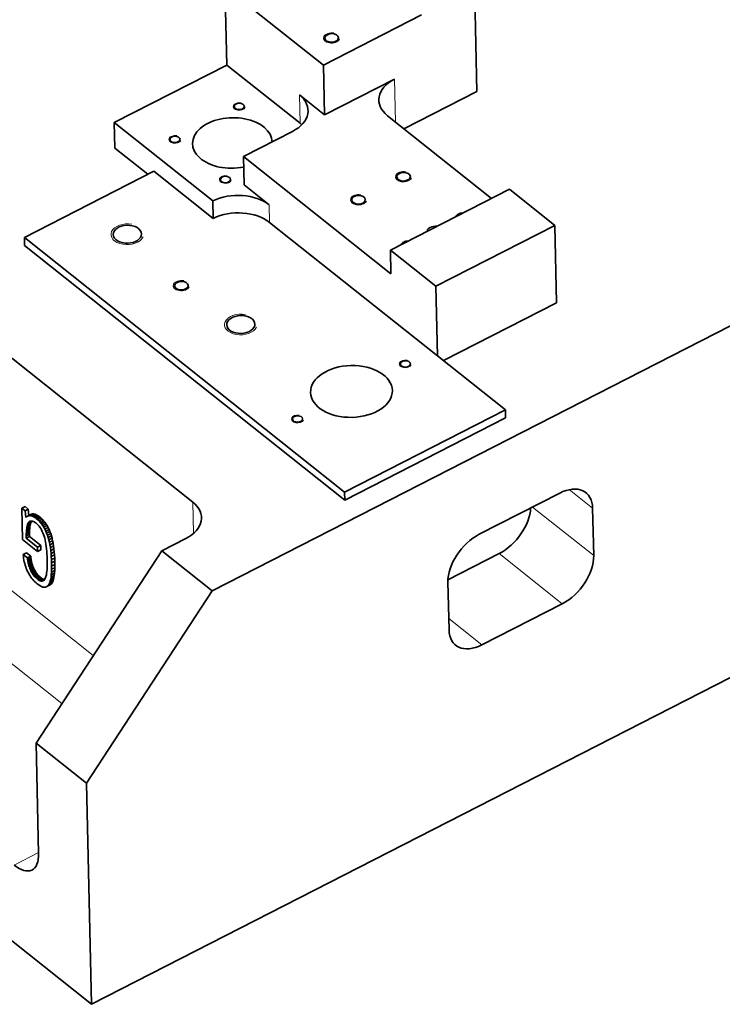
# Model space of a CAD drawing. Header units: millimetres. Extents: x -34 to 6620, y -230 to 4700.
# Tile 80 of 189: x 1078 to 1250, y 3406 to 3646. Entities that reach past the tile are written whole.
import ezdxf

# ---------------------------------------------------------------- set-up
doc = ezdxf.new("R2010")
doc.units = ezdxf.units.MM
doc.layers.add('1', color=7, linetype='Continuous', true_color=0xffffff)

msp = doc.modelspace()

# ---------------------------------------------------------------- linework, layer by layer
at = {"layer": '1', "color": 7, "linetype": 'Continuous', "lineweight": 35}
for p, q in [((1189.878, 3628.909), (1189.104, 3661.949)), ((1128.244, 3654.435), (1152.307, 3635.302)), ((1128.692, 3635.345), (1128.244, 3654.435)), ((1152.307, 3635.302), (1176.338, 3647.597)), ((973.354, 3645.317), (1120.349, 3528.438)), ((1381.267, 3637.734), (1125.09, 3506.677)), ((1128.692, 3635.345), (1101.155, 3621.257)), ((1146.584, 3621.118), (1128.692, 3635.345)), ((1152.592, 3623.13), (1152.307, 3635.302)), ((1169.704, 3631.884), (1152.592, 3623.13)), ((1146.422, 3628.035), (1152.592, 3623.13)), ((1172.012, 3619.769), (1189.878, 3628.909)), ((1193.44, 3602.73), (1168.006, 3622.953)), ((1101.301, 3615.036), (1101.155, 3621.257)), ((1101.155, 3621.257), (1125.217, 3602.125)), ((1144.724, 3619.105), (1132.726, 3612.967)), ((1101.301, 3615.036), (1109.367, 3608.622)), ((1132.726, 3612.967), (1168.819, 3584.268)), ((1132.888, 3606.049), (1132.726, 3612.967)), ((1110.819, 3609.364), (1079.151, 3593.163)), ((1125.318, 3597.836), (1110.819, 3609.364)), ((1132.888, 3606.049), (1139.056, 3601.145)), ((1197.794, 3604.957), (1168.683, 3590.065)), ((1208.9, 3596.127), (1197.794, 3604.957)), ((1125.318, 3597.836), (1125.217, 3602.125)), ((1180.188, 3564.231), (1139.157, 3596.856)), ((1179.789, 3581.234), (1208.9, 3596.127)), ((1209.343, 3577.191), (1208.9, 3596.127)), ((1079.196, 3591.231), (1079.151, 3593.163)), ((1079.151, 3593.163), (1157.508, 3530.86)), ((1079.196, 3591.231), (1157.553, 3528.928)), ((1168.819, 3584.268), (1168.683, 3590.065)), ((1168.683, 3590.065), (1179.789, 3581.234)), ((1180.188, 3564.231), (1179.789, 3581.234)), ((1181.684, 3563.041), (1209.343, 3577.191)), ((1196.846, 3550.986), (1180.188, 3564.231)), ((1157.508, 3530.86), (1196.846, 3550.986)), ((1196.891, 3549.053), (1196.846, 3550.986)), ((1376.883, 3549.456), (1095.612, 3405.561)), ((1157.553, 3528.928), (1196.891, 3549.053)), ((1157.553, 3528.928), (1157.508, 3530.86)), ((1190.452, 3520.562), (1210.121, 3530.624)), ((1079.307, 3527.335), (1078.52, 3526.932)), ((1079.328, 3526.289), (1078.52, 3526.932)), ((1078.52, 3526.932), (1078.699, 3519.275)), ((1080.115, 3526.692), (1079.307, 3527.335)), ((1080.115, 3526.692), (1079.328, 3526.289)), ((1080.254, 3525.147), (1080.115, 3526.692)), ((1218.17, 3526.921), (1218.442, 3515.325)), ((1079.479, 3524.619), (1079.328, 3526.289)), ((1079.573, 3524.721), (1079.479, 3524.619)), ((1079.672, 3524.811), (1079.573, 3524.721)), ((1079.774, 3524.889), (1079.672, 3524.811)), ((1079.88, 3524.956), (1079.774, 3524.889)), ((1080.666, 3525.358), (1079.88, 3524.956)), ((1079.989, 3525.011), (1079.88, 3524.956)), ((1080.776, 3525.414), (1079.989, 3525.011)), ((1080.103, 3525.055), (1079.989, 3525.011)), ((1080.889, 3525.457), (1080.103, 3525.055)), ((1080.22, 3525.087), (1080.103, 3525.055)), ((1081.007, 3525.489), (1080.22, 3525.087)), ((1080.341, 3525.108), (1080.22, 3525.087)), ((1081.127, 3525.51), (1080.341, 3525.108)), ((1080.465, 3525.117), (1080.341, 3525.108)), ((1081.252, 3525.519), (1080.465, 3525.117)), ((1080.594, 3525.114), (1080.465, 3525.117)), ((1081.381, 3525.517), (1080.594, 3525.114)), ((1080.726, 3525.1), (1080.594, 3525.114)), ((1080.776, 3525.414), (1080.666, 3525.358)), ((1081.512, 3525.503), (1080.726, 3525.1)), ((1080.86, 3525.074), (1080.726, 3525.1)), ((1080.889, 3525.457), (1080.776, 3525.414)), ((1081.647, 3525.477), (1080.86, 3525.074)), ((1080.998, 3525.037), (1080.86, 3525.074)), ((1081.007, 3525.489), (1080.889, 3525.457)), ((1081.784, 3525.439), (1080.998, 3525.037)), ((1081.138, 3524.987), (1080.998, 3525.037)), ((1081.127, 3525.51), (1081.007, 3525.489)), ((1081.252, 3525.519), (1081.127, 3525.51)), ((1081.924, 3525.39), (1081.138, 3524.987)), ((1081.281, 3524.926), (1081.138, 3524.987)), ((1081.381, 3525.517), (1081.252, 3525.519)), ((1082.068, 3525.329), (1081.281, 3524.926)), ((1081.427, 3524.853), (1081.281, 3524.926)), ((1081.512, 3525.503), (1081.381, 3525.517)), ((1082.213, 3525.256), (1081.427, 3524.853)), ((1081.575, 3524.768), (1081.427, 3524.853)), ((1081.647, 3525.477), (1081.512, 3525.503)), ((1082.362, 3525.171), (1081.575, 3524.768)), ((1081.727, 3524.672), (1081.575, 3524.768)), ((1081.784, 3525.439), (1081.647, 3525.477)), ((1082.513, 3525.074), (1081.727, 3524.672)), ((1081.881, 3524.563), (1081.727, 3524.672)), ((1081.924, 3525.39), (1081.784, 3525.439)), ((1082.668, 3524.966), (1081.881, 3524.563)), ((1082.038, 3524.443), (1081.881, 3524.563)), ((1082.068, 3525.329), (1081.924, 3525.39)), ((1082.825, 3524.846), (1082.038, 3524.443)), ((1082.396, 3524.139), (1082.038, 3524.443)), ((1082.213, 3525.256), (1082.068, 3525.329)), ((1082.362, 3525.171), (1082.213, 3525.256)), ((1082.513, 3525.074), (1082.362, 3525.171)), ((1083.183, 3524.542), (1082.396, 3524.139)), ((1082.736, 3523.811), (1082.396, 3524.139)), ((1082.668, 3524.966), (1082.513, 3525.074)), ((1082.825, 3524.846), (1082.668, 3524.966)), ((1083.523, 3524.214), (1082.736, 3523.811)), ((1083.183, 3524.542), (1082.825, 3524.846)), ((1083.523, 3524.214), (1083.183, 3524.542)), ((1083.844, 3523.861), (1083.523, 3524.214)), ((1080.453, 3521.965), (1079.666, 3521.563)), ((1079.666, 3521.563), (1079.714, 3521.956)), ((1080.5, 3522.358), (1079.714, 3521.956)), ((1079.714, 3521.956), (1079.774, 3522.311)), ((1080.561, 3522.714), (1079.774, 3522.311)), ((1079.774, 3522.311), (1079.848, 3522.629)), ((1080.635, 3523.031), (1079.848, 3522.629)), ((1079.848, 3522.629), (1079.936, 3522.908)), ((1080.723, 3523.311), (1079.936, 3522.908)), ((1079.936, 3522.908), (1080.037, 3523.15)), ((1080.823, 3523.553), (1080.037, 3523.15)), ((1080.037, 3523.15), (1080.151, 3523.354)), ((1080.938, 3523.757), (1080.151, 3523.354)), ((1080.151, 3523.354), (1080.279, 3523.52)), ((1080.807, 3523.79), (1080.279, 3523.52)), ((1080.279, 3523.52), (1080.419, 3523.647)), ((1080.62, 3523.75), (1080.419, 3523.647)), ((1080.419, 3523.647), (1080.573, 3523.736)), ((1080.419, 3521.535), (1080.453, 3521.965)), ((1080.453, 3521.965), (1080.5, 3522.358)), ((1080.5, 3522.358), (1080.561, 3522.714)), ((1080.561, 3522.714), (1080.635, 3523.031)), ((1080.573, 3523.736), (1080.74, 3523.786)), ((1080.635, 3523.031), (1080.723, 3523.311)), ((1080.723, 3523.311), (1080.823, 3523.553)), ((1080.74, 3523.786), (1080.92, 3523.797)), ((1080.823, 3523.553), (1080.938, 3523.757)), ((1080.92, 3523.797), (1081.114, 3523.77)), ((1080.938, 3523.757), (1080.964, 3523.791)), ((1081.114, 3523.77), (1081.32, 3523.705)), ((1081.32, 3523.705), (1081.539, 3523.6)), ((1081.539, 3523.6), (1081.772, 3523.458)), ((1081.772, 3523.458), (1082.018, 3523.276)), ((1082.018, 3523.276), (1082.273, 3523.057)), ((1082.273, 3523.057), (1082.516, 3522.815)), ((1082.516, 3522.815), (1082.746, 3522.55)), ((1083.057, 3523.459), (1082.736, 3523.811)), ((1082.746, 3522.55), (1082.963, 3522.263)), ((1082.963, 3522.263), (1083.167, 3521.954)), ((1083.844, 3523.861), (1083.057, 3523.459)), ((1083.361, 3523.082), (1083.057, 3523.459)), ((1083.167, 3521.954), (1083.358, 3521.622)), ((1084.147, 3523.485), (1083.361, 3523.082)), ((1083.646, 3522.682), (1083.361, 3523.082)), ((1084.432, 3523.084), (1083.646, 3522.682)), ((1083.912, 3522.257), (1083.646, 3522.682)), ((1084.147, 3523.485), (1083.844, 3523.861)), ((1084.699, 3522.659), (1083.912, 3522.257)), ((1084.161, 3521.808), (1083.912, 3522.257)), ((1084.432, 3523.084), (1084.147, 3523.485)), ((1084.948, 3522.21), (1084.161, 3521.808)), ((1084.391, 3521.335), (1084.161, 3521.808)), ((1085.178, 3521.737), (1084.391, 3521.335)), ((1084.699, 3522.659), (1084.432, 3523.084)), ((1084.948, 3522.21), (1084.699, 3522.659)), ((1085.178, 3521.737), (1084.948, 3522.21)), ((1085.39, 3521.24), (1085.178, 3521.737)), ((1078.699, 3519.275), (1082.387, 3516.343)), ((1079.605, 3520.157), (1079.612, 3520.663)), ((1080.392, 3520.559), (1079.605, 3520.157)), ((1079.612, 3519.613), (1079.605, 3520.157)), ((1079.612, 3520.663), (1079.633, 3521.132)), ((1080.399, 3521.066), (1079.612, 3520.663)), ((1080.399, 3520.015), (1079.612, 3519.613)), ((1082.361, 3517.427), (1079.612, 3519.613)), ((1079.633, 3521.132), (1079.666, 3521.563)), ((1080.419, 3521.535), (1079.633, 3521.132)), ((1080.392, 3520.559), (1080.399, 3521.066)), ((1080.399, 3520.015), (1080.392, 3520.559)), ((1080.399, 3521.066), (1080.419, 3521.535)), ((1083.148, 3517.829), (1080.399, 3520.015)), ((1083.358, 3521.622), (1083.536, 3521.268)), ((1083.536, 3521.268), (1083.701, 3520.891)), ((1083.701, 3520.891), (1083.854, 3520.492)), ((1083.854, 3520.492), (1083.993, 3520.07)), ((1083.993, 3520.07), (1084.121, 3519.624)), ((1084.121, 3519.624), (1084.236, 3519.15)), ((1084.603, 3520.837), (1084.391, 3521.335)), ((1085.39, 3521.24), (1084.603, 3520.837)), ((1084.797, 3520.316), (1084.603, 3520.837)), ((1085.584, 3520.718), (1084.797, 3520.316)), ((1084.974, 3519.768), (1084.797, 3520.316)), ((1085.76, 3520.17), (1084.974, 3519.768)), ((1085.133, 3519.191), (1084.974, 3519.768)), ((1085.92, 3519.594), (1085.133, 3519.191)), ((1085.584, 3520.718), (1085.39, 3521.24)), ((1085.76, 3520.17), (1085.584, 3520.718)), ((1085.92, 3519.594), (1085.76, 3520.17)), ((1086.064, 3518.988), (1085.92, 3519.594)), ((1118.651, 3519.507), (1112.751, 3516.489)), ((1083.148, 3517.829), (1082.361, 3517.427)), ((1082.387, 3516.343), (1082.361, 3517.427)), ((1083.173, 3516.745), (1083.148, 3517.829)), ((1084.236, 3519.15), (1084.34, 3518.65)), ((1084.34, 3518.65), (1084.433, 3518.123)), ((1084.433, 3518.123), (1084.513, 3517.568)), ((1084.513, 3517.568), (1084.582, 3516.987)), ((1084.582, 3516.987), (1084.64, 3516.378)), ((1085.277, 3518.585), (1085.133, 3519.191)), ((1086.064, 3518.988), (1085.277, 3518.585)), ((1085.404, 3517.951), (1085.277, 3518.585)), ((1086.19, 3518.353), (1085.404, 3517.951)), ((1085.514, 3517.287), (1085.404, 3517.951)), ((1086.301, 3517.689), (1085.514, 3517.287)), ((1085.608, 3516.594), (1085.514, 3517.287)), ((1086.394, 3516.997), (1085.608, 3516.594)), ((1086.19, 3518.353), (1086.064, 3518.988)), ((1086.301, 3517.689), (1086.19, 3518.353)), ((1086.394, 3516.997), (1086.301, 3517.689)), ((1086.472, 3516.276), (1086.394, 3516.997)), ((1079.652, 3515.987), (1078.865, 3515.584)), ((1079.908, 3514.755), (1078.865, 3515.584)), ((1078.865, 3515.584), (1078.91, 3515.131)), ((1078.91, 3515.131), (1078.969, 3514.687)), ((1078.969, 3514.687), (1079.041, 3514.251)), ((1080.695, 3515.157), (1079.652, 3515.987)), ((1080.695, 3515.157), (1079.908, 3514.755)), ((1079.948, 3514.42), (1079.908, 3514.755)), ((1080.734, 3514.823), (1079.948, 3514.42)), ((1080.783, 3514.495), (1079.996, 3514.093)), ((1080.734, 3514.823), (1080.695, 3515.157)), ((1080.783, 3514.495), (1080.734, 3514.823)), ((1080.84, 3514.175), (1080.783, 3514.495)), ((1112.751, 3516.489), (1082.005, 3469.474)), ((1083.173, 3516.745), (1082.387, 3516.343)), ((1084.64, 3516.378), (1084.685, 3515.743)), ((1084.685, 3515.743), (1084.719, 3515.08)), ((1084.719, 3515.08), (1084.742, 3514.391)), ((1085.685, 3515.873), (1085.608, 3516.594)), ((1086.472, 3516.276), (1085.685, 3515.873)), ((1085.745, 3515.123), (1085.685, 3515.873)), ((1086.532, 3515.525), (1085.745, 3515.123)), ((1085.79, 3514.344), (1085.745, 3515.123)), ((1086.576, 3514.746), (1085.79, 3514.344)), ((1086.532, 3515.525), (1086.472, 3516.276)), ((1086.576, 3514.746), (1086.532, 3515.525)), ((1086.604, 3513.938), (1086.576, 3514.746)), ((1125.09, 3506.677), (1112.751, 3516.489)), ((1195.331, 3515.836), (1182.775, 3509.412)), ((1079.041, 3514.251), (1079.128, 3513.824)), ((1079.128, 3513.824), (1079.229, 3513.406)), ((1079.229, 3513.406), (1079.343, 3512.997)), ((1079.343, 3512.997), (1079.472, 3512.596)), ((1079.472, 3512.596), (1079.615, 3512.205)), ((1079.615, 3512.205), (1079.771, 3511.822)), ((1079.996, 3514.093), (1079.948, 3514.42)), ((1080.053, 3513.772), (1079.996, 3514.093)), ((1080.84, 3514.175), (1080.053, 3513.772)), ((1080.12, 3513.459), (1080.053, 3513.772)), ((1080.906, 3513.861), (1080.12, 3513.459)), ((1080.195, 3513.153), (1080.12, 3513.459)), ((1080.982, 3513.555), (1080.195, 3513.153)), ((1080.279, 3512.853), (1080.195, 3513.153)), ((1081.066, 3513.256), (1080.279, 3512.853)), ((1080.372, 3512.561), (1080.279, 3512.853)), ((1081.159, 3512.963), (1080.372, 3512.561)), ((1080.474, 3512.275), (1080.372, 3512.561)), ((1081.261, 3512.678), (1080.474, 3512.275)), ((1080.585, 3511.997), (1080.474, 3512.275)), ((1081.372, 3512.399), (1080.585, 3511.997)), ((1081.492, 3512.128), (1080.705, 3511.725)), ((1080.906, 3513.861), (1080.84, 3514.175)), ((1080.982, 3513.555), (1080.906, 3513.861)), ((1081.066, 3513.256), (1080.982, 3513.555)), ((1081.159, 3512.963), (1081.066, 3513.256)), ((1081.261, 3512.678), (1081.159, 3512.963)), ((1081.372, 3512.399), (1081.261, 3512.678)), ((1081.492, 3512.128), (1081.372, 3512.399)), ((1081.62, 3511.865), (1081.492, 3512.128)), ((1084.73, 3512.484), (1084.699, 3511.944)), ((1084.748, 3513.072), (1084.73, 3512.484)), ((1084.742, 3514.391), (1084.751, 3513.708)), ((1084.751, 3513.708), (1084.748, 3513.072)), ((1085.817, 3513.536), (1085.79, 3514.344)), ((1086.604, 3513.938), (1085.817, 3513.536)), ((1085.827, 3512.729), (1085.817, 3513.536)), ((1085.818, 3511.981), (1085.827, 3512.729)), ((1086.605, 3512.383), (1085.818, 3511.981)), ((1086.614, 3513.131), (1085.827, 3512.729)), ((1086.578, 3511.694), (1086.605, 3512.383)), ((1086.614, 3513.131), (1086.604, 3513.938)), ((1086.605, 3512.383), (1086.614, 3513.131)), ((1079.771, 3511.822), (1079.942, 3511.447)), ((1079.942, 3511.447), (1080.126, 3511.084)), ((1080.126, 3511.084), (1080.321, 3510.735)), ((1080.321, 3510.735), (1080.528, 3510.399)), ((1080.528, 3510.399), (1080.746, 3510.076)), ((1080.705, 3511.725), (1080.585, 3511.997)), ((1080.833, 3511.463), (1080.705, 3511.725)), ((1080.746, 3510.076), (1080.976, 3509.768)), ((1081.62, 3511.865), (1080.833, 3511.463)), ((1080.968, 3511.212), (1080.833, 3511.463)), ((1081.755, 3511.615), (1080.968, 3511.212)), ((1081.11, 3510.973), (1080.968, 3511.212)), ((1080.976, 3509.768), (1081.218, 3509.472)), ((1081.896, 3511.375), (1081.11, 3510.973)), ((1081.258, 3510.745), (1081.11, 3510.973)), ((1082.045, 3511.148), (1081.258, 3510.745)), ((1081.413, 3510.529), (1081.258, 3510.745)), ((1082.2, 3510.931), (1081.413, 3510.529)), ((1081.575, 3510.324), (1081.413, 3510.529)), ((1082.362, 3510.727), (1081.575, 3510.324)), ((1081.743, 3510.131), (1081.575, 3510.324)), ((1081.755, 3511.615), (1081.62, 3511.865)), ((1082.53, 3510.533), (1081.743, 3510.131)), ((1081.919, 3509.949), (1081.743, 3510.131)), ((1081.896, 3511.375), (1081.755, 3511.615)), ((1082.045, 3511.148), (1081.896, 3511.375)), ((1082.706, 3510.352), (1081.919, 3509.949)), ((1082.101, 3509.779), (1081.919, 3509.949)), ((1082.2, 3510.931), (1082.045, 3511.148)), ((1082.888, 3510.181), (1082.101, 3509.779)), ((1082.29, 3509.62), (1082.101, 3509.779)), ((1082.362, 3510.727), (1082.2, 3510.931)), ((1083.077, 3510.023), (1082.29, 3509.62)), ((1082.53, 3510.533), (1082.362, 3510.727)), ((1082.706, 3510.352), (1082.53, 3510.533)), ((1083.338, 3509.831), (1082.551, 3509.429)), ((1082.888, 3510.181), (1082.706, 3510.352)), ((1083.584, 3509.684), (1082.797, 3509.282)), ((1083.077, 3510.023), (1082.888, 3510.181)), ((1083.338, 3509.831), (1083.077, 3510.023)), ((1083.584, 3509.684), (1083.338, 3509.831)), ((1083.815, 3509.582), (1083.584, 3509.684)), ((1084.229, 3509.704), (1084.102, 3509.496)), ((1084.341, 3509.958), (1084.229, 3509.704)), ((1084.44, 3510.26), (1084.341, 3509.958)), ((1084.525, 3510.61), (1084.44, 3510.26)), ((1084.597, 3511.007), (1084.525, 3510.61)), ((1084.655, 3511.452), (1084.597, 3511.007)), ((1084.699, 3511.944), (1084.655, 3511.452)), ((1085.594, 3509.581), (1085.679, 3510.092)), ((1086.381, 3509.983), (1085.594, 3509.581)), ((1085.679, 3510.092), (1085.744, 3510.662)), ((1086.465, 3510.494), (1085.679, 3510.092)), ((1085.744, 3510.662), (1085.791, 3511.292)), ((1086.531, 3511.065), (1085.744, 3510.662)), ((1085.791, 3511.292), (1085.818, 3511.981)), ((1086.578, 3511.694), (1085.791, 3511.292)), ((1086.277, 3509.531), (1086.381, 3509.983)), ((1086.381, 3509.983), (1086.465, 3510.494)), ((1086.465, 3510.494), (1086.531, 3511.065)), ((1086.531, 3511.065), (1086.578, 3511.694)), ((1081.218, 3509.472), (1081.472, 3509.191)), ((1081.472, 3509.191), (1081.737, 3508.923)), ((1081.737, 3508.923), (1082.014, 3508.668)), ((1082.014, 3508.668), (1082.302, 3508.428)), ((1082.551, 3509.429), (1082.29, 3509.62)), ((1082.302, 3508.428), (1082.675, 3508.15)), ((1082.797, 3509.282), (1082.551, 3509.429)), ((1082.675, 3508.15), (1083.026, 3507.928)), ((1083.028, 3509.179), (1082.797, 3509.282)), ((1083.026, 3507.928), (1083.356, 3507.761)), ((1083.815, 3509.582), (1083.028, 3509.179)), ((1083.245, 3509.121), (1083.028, 3509.179)), ((1084.031, 3509.524), (1083.245, 3509.121)), ((1083.446, 3509.107), (1083.245, 3509.121)), ((1083.356, 3507.761), (1083.665, 3507.648)), ((1084.019, 3509.401), (1083.446, 3509.107)), ((1083.632, 3509.138), (1083.446, 3509.107)), ((1083.854, 3509.252), (1083.632, 3509.138)), ((1083.804, 3509.213), (1083.632, 3509.138)), ((1083.665, 3507.648), (1083.952, 3507.591)), ((1083.96, 3509.332), (1083.804, 3509.213)), ((1084.031, 3509.524), (1083.815, 3509.582)), ((1083.952, 3507.591), (1084.217, 3507.588)), ((1084.102, 3509.496), (1083.96, 3509.332)), ((1084.115, 3509.518), (1084.031, 3509.524)), ((1084.217, 3507.588), (1084.462, 3507.641)), ((1084.462, 3507.641), (1084.685, 3507.748)), ((1085.472, 3508.151), (1084.685, 3507.748)), ((1084.685, 3507.748), (1084.887, 3507.911)), ((1085.673, 3508.313), (1084.887, 3507.911)), ((1084.887, 3507.911), (1085.067, 3508.128)), ((1085.854, 3508.53), (1085.067, 3508.128)), ((1085.067, 3508.128), (1085.227, 3508.402)), ((1086.014, 3508.805), (1085.227, 3508.402)), ((1085.227, 3508.402), (1085.368, 3508.736)), ((1086.155, 3509.139), (1085.368, 3508.736)), ((1085.368, 3508.736), (1085.491, 3509.129)), ((1085.472, 3508.151), (1085.673, 3508.313)), ((1085.491, 3509.129), (1085.594, 3509.581)), ((1086.277, 3509.531), (1085.491, 3509.129)), ((1085.673, 3508.313), (1085.854, 3508.53)), ((1085.854, 3508.53), (1086.014, 3508.805)), ((1086.014, 3508.805), (1086.155, 3509.139)), ((1086.155, 3509.139), (1086.277, 3509.531)), ((1183.037, 3497.212), (1182.765, 3508.808)), ((1094.344, 3459.662), (1125.09, 3506.677)), ((1210.755, 3503.571), (1191.086, 3493.509)), ((1082.005, 3469.474), (1082.639, 3442.423)), ((1094.344, 3459.662), (1082.005, 3469.474)), ((1095.612, 3405.561), (1028.053, 3459.279)), ((1095.612, 3405.561), (1094.344, 3459.662))]:
    msp.add_line(p, q, dxfattribs=at)
at = {"layer": '1', "color": 92, "linetype": 'Continuous', "lineweight": 13}
for p, q in [((1169.704, 3631.884), (1169.95, 3621.408)), ((1146.584, 3621.118), (1146.422, 3628.035)), ((1139.056, 3601.145), (1139.157, 3596.856)), ((1096.016, 3490.901), (974.713, 3587.352)), ((1088.33, 3479.147), (967.026, 3575.598)), ((1218.17, 3526.921), (1212.451, 3531.468)), ((1120.349, 3528.438), (1120.529, 3520.761)), ((1218.442, 3515.325), (1203.476, 3527.225)), ((1210.755, 3503.571), (1195.331, 3515.836)), ((1191.086, 3493.509), (1182.973, 3499.96)), ((1076.65, 3439.6), (1082.634, 3442.661))]:
    msp.add_line(p, q, dxfattribs=at)
at = {"layer": '1', "color": 2, "linetype": 'Continuous', "lineweight": 13}
for centre, major_axis in [((1154.317, 3641.975), (-1.999, -0.047)), ((1131.737, 3625.213), (-1.5, -0.035)), ((1116.002, 3617.163), (-1.5, -0.035)), ((1171.915, 3608.023), (-1.999, -0.047)), ((1128.341, 3607.351), (-1.5, -0.035)), ((1160.9, 3602.388), (-1.999, -0.047)), ((1104.338, 3593.955), (-3.999, -0.094)), ((1117.572, 3581.377), (-1.999, -0.047)), ((1132.102, 3571.88), (-3.999, -0.094)), ((1172.351, 3562.237), (-1.5, -0.035)), ((1145.994, 3548.754), (-1.5, -0.035))]:
    msp.add_ellipse(centre, major_axis=major_axis, ratio=0.634305, start_param=4.4136497, end_param=9.1260386, dxfattribs=at)
at = {"layer": '1', "color": 7, "linetype": 'Continuous', "lineweight": 35}
for centre, major_axis in [((1154.317, 3641.975), (-1.661, -0.039)), ((1131.737, 3625.213), (1.229, 0.029)), ((1116.002, 3617.163), (1.229, 0.029)), ((1171.915, 3608.023), (-1.661, -0.039)), ((1128.341, 3607.351), (1.229, 0.029)), ((1160.9, 3602.388), (-1.661, -0.039)), ((1104.338, 3593.955), (-3.458, -0.081)), ((1117.572, 3581.377), (-1.661, -0.039)), ((1132.102, 3571.88), (-3.458, -0.081)), ((1172.351, 3562.237), (-1.229, -0.029)), ((1159.173, 3555.496), (-9.997, -0.234)), ((1145.994, 3548.754), (-1.229, -0.029))]:
    msp.add_ellipse(centre, major_axis=major_axis, ratio=0.634305, dxfattribs=at)
for centre, major_axis, ratio, start_param, end_param in [((1175.874, 3626.978), (9.997, 0.234), 0.634305, 2.2209572, 3.7917535), ((1138.554, 3624.01), (9.997, 0.234), 0.634305, 5.3625498, 6.9333461), ((1130.039, 3616.282), (9.747, 0.228), 0.634305, 0.0000475, 4.9831043), ((1138.717, 3617.093), (-9.997, -0.234), 0.634305, 3.718466, 3.7917535), ((1131.188, 3597.12), (9.997, 0.234), 0.634305, 0.6501608, 2.1959546), ((1131.289, 3592.831), (-9.997, -0.234), 0.634305, 3.7917535, 5.3375472), ((1186.36, 3598.079), (-1.661, -0.039), 0.634305, 5.3625497, 6.057823), ((1186.36, 3598.079), (-1.661, -0.039), 0.634305, 4.6672763, 5.3625497), ((1179.673, 3594.658), (-1.999, -0.047), 0.634305, 4.4836894, 6.2414104), ((1172.985, 3591.236), (-1.661, -0.039), 0.634305, 5.3625497, 6.057823), ((1172.985, 3591.236), (-1.661, -0.039), 0.634305, 4.6672763, 5.3625497), ((1210.302, 3522.896), (-6.224, -7.827), 0.615364, 2.5059779, 4.0767743), ((1112.482, 3524.413), (9.997, 0.234), 0.634305, 5.3625498, 6.9333461), ((1195.149, 3523.564), (-6.224, -7.827), 0.615364, 0.9351816, 2.4293034), ((1190.633, 3512.833), (-6.224, -7.827), 0.615364, 4.0767743, 5.6475706), ((1210.574, 3511.3), (-6.224, -7.827), 0.615364, 0.9351816, 2.5059779), ((1190.905, 3501.237), (-6.224, -7.827), 0.615364, 5.6475706, 7.2183669), ((1076.469, 3447.329), (-4.554, 8.903), 0.467958, 2.3410385, 3.9118349)]:
    msp.add_ellipse(centre, major_axis=major_axis, ratio=ratio, start_param=start_param, end_param=end_param, dxfattribs=at)

doc.saveas('drawing.dxf')
